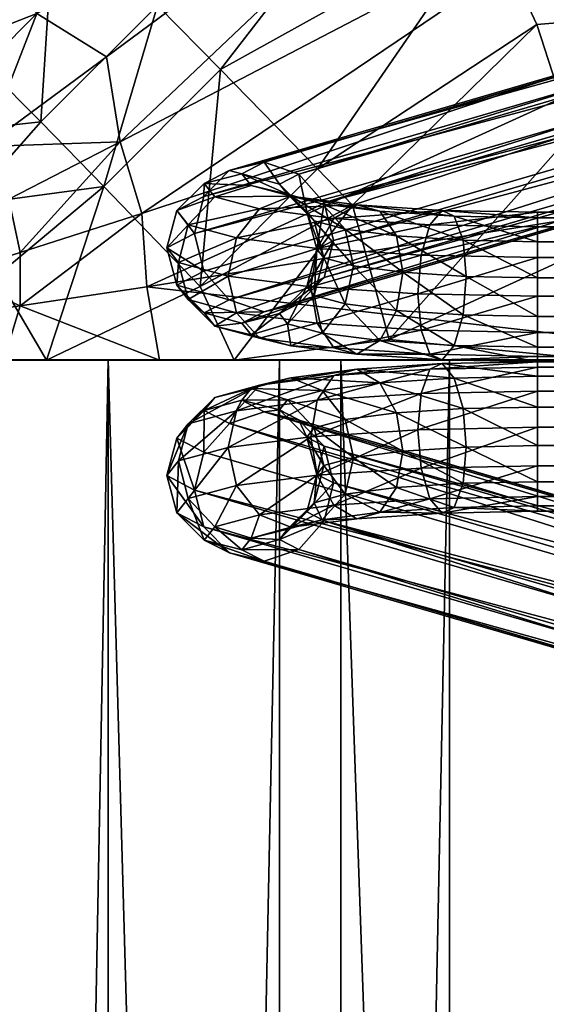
# Model space of a CAD drawing. Header units: inches. Extents: x -113 to 1, y -64 to 1.
# Tile 85 of 256: x -23.87 to -22.12, y -26.92 to -23.65. Entities that reach past the tile are written whole.
import ezdxf

# ---------------------------------------------------------------- set-up
doc = ezdxf.new("R2010")
doc.units = ezdxf.units.IN
doc.header["$MEASUREMENT"] = 0
doc.layers.add('AFUCH-3-BSPT', color=4, linetype='Continuous')
doc.layers.add('AFUCH-3-STUP', color=5, linetype='Continuous')

msp = doc.modelspace()

# ---------------------------------------------------------------- meshes
at = {"layer": 'AFUCH-3-BSPT'}
mesh = msp.add_polyface(dxfattribs=at)
corners = [(-22.1505, -24.5709, 0.3724), (-1.7688, -24.6909, 0.4209), (-22.1505, -24.6909, 0.4209), (-22.1505, -24.4427, 0.3904), (-1.7688, -24.5709, 0.3724), (-22.1505, -24.3408, 0.4701), (-1.7688, -24.4427, 0.3904), (-22.1505, -24.2923, 0.59), (-1.7688, -24.3408, 0.4701), (-22.1505, -24.3103, 0.7182), (-1.7688, -24.2923, 0.59), (-22.1505, -24.39, 0.8202), (-1.7688, -24.3103, 0.7182), (-22.1505, -24.5099, 0.8686), (-1.7688, -24.39, 0.8202), (-22.1505, -24.6381, 0.8506), (-1.7688, -24.5099, 0.8686), (-22.1505, -24.7401, 0.771), (-1.7688, -24.6381, 0.8506), (-22.1505, -24.7885, 0.651), (-1.7688, -24.7401, 0.771), (-22.1505, -24.7705, 0.5228), (-1.7688, -24.7885, 0.651), (-1.7688, -24.7705, 0.5228), (-22.3869, -24.5052, 0.9074), (-22.3977, -24.385, 0.8607), (-18.1418, -23.0181, 13.0186), (-22.859, -24.2603, 1.8758), (-18.1717, -22.8922, 13.0186), (-22.8281, -24.386, 1.8782), (-18.1845, -23.1441, 13.0186), (-22.859, -24.5085, 1.9063), (-18.2884, -23.2363, 13.0186), (-22.9435, -24.595, 1.9524), (-18.4256, -23.27, 13.0186), (-23.0588, -24.6224, 2.0043), (-18.5593, -23.2363, 13.0186), (-23.1742, -24.5833, 2.048), (-18.6538, -23.1441, 13.0186), (-23.2586, -24.4881, 2.0719), (-23.2895, -24.3625, 2.0694), (-18.2662, -22.8, 13.0186), (-22.9435, -24.1652, 1.8996), (-18.3999, -22.7662, 13.0186), (-23.0588, -24.1261, 1.9434), (-18.5371, -22.8, 13.0186), (-23.1742, -24.1535, 1.9952), (-18.641, -22.8922, 13.0186), (-23.2586, -24.24, 2.0414), (-18.6837, -23.0181, 13.0186)]
mesh.append_faces([[corners[k] for k in face] for face in [(0, 1, 2), (3, 4, 0), (5, 6, 3), (11, 12, 9), (13, 14, 11), (15, 16, 13), (17, 18, 15), (2, 23, 21), (26, 27, 28), (30, 29, 26), (32, 31, 30), (34, 33, 32), (36, 35, 34), (38, 37, 36), (27, 41, 28)]], dxfattribs={"vtx0": -1})
mesh.append_faces([[corners[k] for k in face] for face in [(35, 33, 34), (37, 35, 36), (26, 47, 30), (28, 45, 26), (49, 30, 47), (38, 32, 49)]], dxfattribs={"vtx0": -1, "vtx1": -1})
mesh.append_faces([[corners[k] for k in face] for face in [(7, 8, 5), (9, 10, 7), (19, 20, 17), (21, 22, 19)]], dxfattribs={"vtx0": -1, "vtx2": -1})
mesh.append_faces([[corners[k] for k in face] for face in [(13, 24, 15), (11, 25, 13), (29, 27, 26), (31, 29, 30), (33, 31, 32), (39, 37, 38), (42, 41, 27), (48, 47, 46), (40, 49, 48), (41, 43, 28), (36, 34, 38)]], dxfattribs={"vtx1": -1})
mesh.append_faces([[corners[k] for k in face] for face in [(44, 43, 42), (46, 45, 44), (45, 47, 26), (43, 45, 28), (32, 30, 49), (34, 32, 38)]], dxfattribs={"vtx1": -1, "vtx2": -1})
mesh.append_faces([[corners[k] for k in face] for face in [(40, 39, 38), (43, 41, 42), (45, 43, 44), (47, 45, 46), (49, 47, 48), (38, 49, 40)]], dxfattribs={"vtx2": -1})
mesh = msp.add_polyface(dxfattribs=at)
corners = [(-1.7688, -24.5099, 0.8686), (-1.5325, -24.5052, 0.9074), (-1.7688, -24.39, 0.8202), (-1.7688, -24.5709, 0.3724), (-1.7688, -24.6909, 0.4209), (-22.1505, -24.5709, 0.3724), (-1.7688, -24.4427, 0.3904), (-22.1505, -24.4427, 0.3904), (-1.7688, -24.3408, 0.4701), (-22.1505, -24.3408, 0.4701), (-1.7688, -24.2923, 0.59), (-22.1505, -24.2923, 0.59), (-1.7688, -24.3103, 0.7182), (-22.1505, -24.3103, 0.7182), (-22.1505, -24.39, 0.8202), (-22.1505, -24.5099, 0.8686), (-1.7688, -24.6381, 0.8506), (-22.1505, -24.6381, 0.8506), (-1.7688, -24.7401, 0.771), (-22.1505, -24.7401, 0.771), (-1.7688, -24.7885, 0.651), (-22.1505, -24.7885, 0.651), (-1.7688, -24.7705, 0.5228), (-22.1505, -24.7705, 0.5228), (-22.1505, -24.6909, 0.4209), (-0.6299, -24.3625, 2.0694), (-5.2658, -23.1441, 13.0186), (-0.6608, -24.4881, 2.0719), (-5.2359, -23.0181, 13.0186), (-0.6608, -24.24, 2.0414), (-5.2786, -22.8922, 13.0186), (-0.7452, -24.1535, 1.9953), (-5.3824, -22.8, 13.0186), (-0.8606, -24.1261, 1.9434), (-5.5196, -22.7662, 13.0186), (-0.9759, -24.1652, 1.8996), (-5.6534, -22.8, 13.0186), (-1.0603, -24.2603, 1.8758), (-5.7478, -22.8922, 13.0186), (-5.7777, -23.0181, 13.0186), (-0.7452, -24.5833, 2.048), (-5.3602, -23.2363, 13.0186), (-0.8606, -24.6224, 2.0043), (-5.494, -23.27, 13.0186), (-0.9759, -24.595, 1.9524), (-5.6312, -23.2363, 13.0186), (-1.0603, -24.5085, 1.9063), (-5.735, -23.1441, 13.0186), (-1.0913, -24.386, 1.8782)]
mesh.append_faces([[corners[k] for k in face] for face in [(25, 26, 27), (29, 28, 25), (31, 30, 29), (37, 36, 35), (26, 40, 27), (38, 34, 36)]], dxfattribs={"vtx0": -1})
mesh.append_faces([[corners[k] for k in face] for face in [(10, 8, 11), (12, 10, 13), (20, 18, 21), (22, 20, 23), (39, 32, 38), (47, 30, 39), (45, 28, 47), (43, 26, 45)]], dxfattribs={"vtx0": -1, "vtx1": -1})
mesh.append_faces([[corners[k] for k in face] for face in [(33, 32, 31), (35, 34, 33), (42, 40, 41), (44, 42, 43)]], dxfattribs={"vtx0": -1, "vtx2": -1})
mesh.append_faces([[corners[k] for k in face] for face in [(0, 1, 2), (3, 4, 5), (6, 3, 7), (8, 6, 9), (2, 12, 14), (0, 2, 15), (16, 0, 17), (18, 16, 19), (4, 22, 24), (28, 26, 25), (30, 28, 29), (32, 30, 31), (34, 32, 33), (36, 34, 35), (38, 36, 37), (41, 40, 26), (43, 42, 41), (45, 44, 43), (47, 46, 45), (39, 48, 47), (41, 26, 43)]], dxfattribs={"vtx1": -1})
mesh.append_faces([[corners[k] for k in face] for face in [(30, 32, 39), (28, 30, 47), (26, 28, 45), (32, 34, 38)]], dxfattribs={"vtx1": -1, "vtx2": -1})
mesh.append_faces([[corners[k] for k in face] for face in [(39, 38, 37), (46, 44, 45), (48, 46, 47), (37, 48, 39)]], dxfattribs={"vtx2": -1})
mesh = msp.add_polyface(dxfattribs=at)
corners = [(-23.2895, -24.3625, 2.0694), (-23.382, -24.4103, 1.6804), (-23.2586, -24.4881, 2.0719), (-23.3485, -24.2865, 1.6629), (-23.2586, -24.24, 2.0414), (-23.2572, -24.1964, 1.6456), (-23.1742, -24.1535, 1.9952), (-23.1325, -24.1642, 1.6331), (-23.0588, -24.1261, 1.9434), (-23.0078, -24.1985, 1.6288), (-23.1325, -24.6605, 1.6941), (-23.0078, -24.6283, 1.6816), (-22.9435, -24.595, 1.9524), (-23.0588, -24.6224, 2.0043), (-23.2572, -24.6262, 1.6984), (-23.1742, -24.5833, 2.048), (-23.3485, -24.5346, 1.6934), (-23.1017, -24.6994, 1.3768), (-22.9809, -24.6623, 1.4046), (-22.9697, -24.7351, 1.0863), (-23.2225, -24.6701, 1.3409), (-23.0737, -24.7103, 1.0134), (-23.311, -24.5821, 1.3064), (-23.1499, -24.6257, 0.9519), (-22.8824, -24.6605, 0.6678), (-23.3433, -24.4591, 1.2826), (-23.1777, -24.5038, 0.9183), (-22.9028, -24.5397, 0.6262), (-23.311, -24.334, 1.2759), (-23.1499, -24.3775, 0.9215), (-22.8824, -24.4124, 0.6374), (-23.2225, -24.2403, 1.2881), (-23.0737, -24.2805, 0.9607), (-23.1017, -24.2031, 1.3159), (-22.9697, -24.2388, 1.0254), (-22.9809, -24.2325, 1.3519)]
mesh.append_faces([[corners[k] for k in face] for face in [(22, 14, 16), (23, 20, 22), (24, 21, 23), (25, 16, 1), (26, 22, 25), (27, 23, 26), (28, 1, 3), (29, 25, 28), (30, 26, 29), (31, 3, 5), (32, 28, 31)]], dxfattribs={"vtx0": -1})
mesh.append_faces([[corners[k] for k in face] for face in [(17, 11, 10), (19, 18, 17), (20, 10, 14), (21, 17, 20), (33, 5, 7), (34, 31, 33), (35, 7, 9)]], dxfattribs={"vtx0": -1, "vtx1": -1})
mesh.append_faces([[corners[k] for k in face] for face in [(7, 5, 6), (9, 7, 8), (10, 11, 12), (14, 10, 13)]], dxfattribs={"vtx0": -1, "vtx2": -1})
mesh.append_faces([[corners[k] for k in face] for face in [(0, 1, 2), (4, 3, 0), (6, 5, 4), (2, 16, 15), (20, 14, 22), (21, 20, 23), (22, 16, 25), (23, 22, 26), (25, 1, 28), (26, 25, 29), (28, 3, 31), (29, 28, 32)]], dxfattribs={"vtx1": -1})
mesh.append_faces([[corners[k] for k in face] for face in [(8, 7, 6), (13, 10, 12), (15, 14, 13), (18, 11, 17), (17, 10, 20), (19, 17, 21), (31, 5, 33), (32, 31, 34), (33, 7, 35)]], dxfattribs={"vtx1": -1, "vtx2": -1})
mesh.append_faces([[corners[k] for k in face] for face in [(3, 1, 0), (5, 3, 4), (16, 14, 15), (1, 16, 2)]], dxfattribs={"vtx2": -1})
mesh = msp.add_polyface(dxfattribs=at)
corners = [(-22.9435, -24.1652, 1.8996), (-23.0078, -24.1985, 1.6288), (-23.0588, -24.1261, 1.9434), (-22.9165, -24.2901, 1.6338), (-22.859, -24.2603, 1.8758), (-22.8831, -24.4144, 1.6468), (-22.8281, -24.386, 1.8782), (-22.9165, -24.5382, 1.6643), (-22.859, -24.5085, 1.9063), (-23.0078, -24.6283, 1.6816), (-22.9435, -24.595, 1.9524), (-22.8925, -24.5686, 1.4168), (-22.8601, -24.4435, 1.4101), (-22.7895, -24.5964, 1.1902), (-22.8657, -24.6934, 1.151), (-22.6743, -24.7184, 0.9477), (-22.7504, -24.7637, 0.8534), (-22.7616, -24.4701, 1.1934), (-22.6185, -24.6187, 1.0085), (-22.8925, -24.3204, 1.3864), (-22.7895, -24.3483, 1.1597), (-22.9809, -24.6623, 1.4046), (-22.9697, -24.7351, 1.0863), (-22.8266, -24.7425, 0.751), (-23.0737, -24.7103, 1.0134), (-22.8824, -24.6605, 0.6678), (-22.537, -24.6831, 0.4843), (-23.1499, -24.6257, 0.9519), (-22.9028, -24.5397, 0.6262), (-22.5478, -24.5629, 0.4376), (-23.1777, -24.5038, 0.9183), (-22.8824, -24.4124, 0.6374), (-22.537, -24.4349, 0.4538), (-22.8266, -24.3127, 0.6982), (-23.1499, -24.3775, 0.9215), (-23.0737, -24.2805, 0.9607), (-22.5076, -24.3336, 0.5287), (-22.7504, -24.2674, 0.7925), (-22.9697, -24.2388, 1.0254), (-22.8657, -24.2636, 1.0982), (-23.1017, -24.2031, 1.3159), (-22.9809, -24.2325, 1.3519), (-22.6743, -24.2886, 0.8949), (-22.6185, -24.3706, 0.9781)]
mesh.append_faces([[corners[k] for k in face] for face in [(13, 12, 11), (15, 13, 14), (18, 17, 13), (12, 3, 5), (17, 19, 12), (11, 5, 7), (21, 7, 9), (14, 11, 21), (26, 23, 25), (29, 25, 28), (32, 28, 31), (33, 34, 35), (36, 31, 33), (1, 19, 41)]], dxfattribs={"vtx0": -1})
mesh.append_faces([[corners[k] for k in face] for face in [(16, 14, 22), (23, 22, 24), (37, 35, 38), (39, 40, 41), (42, 38, 39)]], dxfattribs={"vtx0": -1, "vtx1": -1})
mesh.append_faces([[corners[k] for k in face] for face in [(16, 15, 14)]], dxfattribs={"vtx0": -1, "vtx2": -1})
mesh.append_faces([[corners[k] for k in face] for face in [(4, 3, 0), (6, 5, 4), (8, 7, 6), (10, 9, 8), (19, 3, 12), (20, 19, 17), (11, 7, 21), (23, 24, 25), (25, 27, 28), (28, 30, 31), (31, 34, 33), (39, 41, 20)]], dxfattribs={"vtx1": -1})
mesh.append_faces([[corners[k] for k in face] for face in [(0, 1, 2), (14, 21, 22), (16, 22, 23), (33, 35, 37), (38, 40, 39), (37, 38, 42)]], dxfattribs={"vtx1": -1, "vtx2": -1})
mesh.append_faces([[corners[k] for k in face] for face in [(3, 1, 0), (5, 3, 4), (7, 5, 6), (9, 7, 8), (11, 12, 5), (14, 13, 11), (13, 17, 12), (1, 3, 19), (41, 19, 20), (39, 20, 43)]], dxfattribs={"vtx2": -1})
mesh = msp.add_polyface(dxfattribs=at)
corners = [(-22.1505, -24.5709, 0.3724), (-22.5478, -24.5629, 0.4376), (-22.1505, -24.4427, 0.3904), (-22.537, -24.6831, 0.4843), (-22.1505, -24.6909, 0.4209), (-22.5076, -24.7633, 0.5814), (-22.1505, -24.7705, 0.5228), (-22.4674, -24.7822, 0.703), (-22.1505, -24.7885, 0.651), (-22.4271, -24.7345, 0.8164), (-22.1505, -24.7401, 0.771), (-22.3977, -24.6331, 0.8912), (-22.1505, -24.6381, 0.8506), (-22.3869, -24.5052, 0.9074), (-22.3977, -24.385, 0.8607), (-22.1505, -24.5099, 0.8686), (-22.4271, -24.3047, 0.7636), (-22.1505, -24.39, 0.8202), (-22.1505, -24.3103, 0.7182), (-22.4674, -24.2859, 0.642), (-22.1505, -24.2923, 0.59), (-22.5076, -24.3336, 0.5287), (-22.1505, -24.3408, 0.4701), (-22.537, -24.4349, 0.4538), (-22.6743, -24.7184, 0.9477), (-22.7504, -24.7637, 0.8534), (-22.6185, -24.6187, 1.0085), (-22.7895, -24.5964, 1.1902), (-22.5981, -24.4914, 1.0197), (-22.7895, -24.3483, 1.1597), (-22.7616, -24.4701, 1.1934), (-22.6185, -24.3706, 0.9781), (-22.8266, -24.7425, 0.751), (-22.8824, -24.6605, 0.6678), (-22.9028, -24.5397, 0.6262), (-22.8824, -24.4124, 0.6374), (-22.8266, -24.3127, 0.6982), (-22.7504, -24.2674, 0.7925), (-22.6743, -24.2886, 0.8949), (-22.8657, -24.2636, 1.0982)]
mesh.append_faces([[corners[k] for k in face] for face in [(9, 26, 24), (28, 29, 30), (13, 31, 28), (11, 28, 26)]], dxfattribs={"vtx0": -1})
mesh.append_faces([[corners[k] for k in face] for face in [(7, 24, 25), (5, 25, 32), (19, 36, 37), (16, 37, 38)]], dxfattribs={"vtx0": -1, "vtx1": -1})
mesh.append_faces([[corners[k] for k in face] for face in [(7, 5, 6), (9, 7, 8), (19, 16, 18), (21, 19, 20), (5, 7, 25), (7, 9, 24)]], dxfattribs={"vtx0": -1, "vtx2": -1})
mesh.append_faces([[corners[k] for k in face] for face in [(0, 1, 2), (4, 3, 0), (6, 5, 4), (12, 11, 10), (18, 16, 17), (2, 23, 22), (31, 29, 28), (14, 31, 13), (5, 32, 3), (3, 33, 1), (1, 34, 23), (23, 35, 21), (31, 14, 38), (38, 39, 31)]], dxfattribs={"vtx1": -1})
mesh.append_faces([[corners[k] for k in face] for face in [(8, 7, 6), (10, 9, 8), (20, 19, 18), (22, 21, 20), (21, 36, 19), (19, 37, 16)]], dxfattribs={"vtx1": -1, "vtx2": -1})
mesh.append_faces([[corners[k] for k in face] for face in [(3, 1, 0), (5, 3, 4), (11, 9, 10), (13, 11, 12), (14, 13, 15), (16, 14, 17), (23, 21, 22), (1, 23, 2), (24, 26, 27), (26, 28, 30), (9, 11, 26), (11, 13, 28), (14, 16, 38)]], dxfattribs={"vtx2": -1})
mesh = msp.add_polyface(dxfattribs=at)
corners = [(-22.1505, -25.0669, 0.8686), (-22.3869, -25.0717, 0.9074), (-22.1505, -25.1869, 0.8202), (-22.3977, -25.1919, 0.8607), (-22.1505, -25.2666, 0.7182), (-22.1505, -25.006, 0.3724), (-22.1505, -24.886, 0.4209), (-1.7688, -25.006, 0.3724), (-22.1505, -25.1342, 0.3904), (-1.7688, -25.1342, 0.3904), (-22.1505, -25.2361, 0.4701), (-1.7688, -25.2361, 0.4701), (-22.1505, -25.2846, 0.59), (-1.7688, -25.2846, 0.59), (-1.7688, -25.2666, 0.7182), (-1.7688, -25.1869, 0.8202), (-1.7688, -25.0669, 0.8686), (-22.1505, -24.9388, 0.8506), (-1.7688, -24.9388, 0.8506), (-22.1505, -24.8368, 0.771), (-1.7688, -24.8368, 0.771), (-22.1505, -24.7883, 0.651), (-1.7688, -24.7883, 0.651), (-22.1505, -24.8063, 0.5228), (-1.7688, -24.8063, 0.5228), (-1.7688, -24.886, 0.4209), (-23.2895, -25.2144, 2.0694), (-18.6536, -26.4328, 13.0186), (-23.2586, -25.0887, 2.0719), (-18.6835, -26.5588, 13.0186), (-23.2586, -25.3369, 2.0414), (-18.6408, -26.6847, 13.0186), (-23.1741, -25.4234, 1.9953), (-18.5369, -26.7769, 13.0186), (-23.0588, -25.4508, 1.9434), (-18.3997, -26.8106, 13.0186), (-22.9435, -25.4117, 1.8996), (-18.266, -26.7769, 13.0186), (-22.859, -25.3165, 1.8758), (-18.1715, -26.6847, 13.0186), (-18.1416, -26.5588, 13.0186), (-23.1741, -24.9936, 2.048), (-18.5591, -26.3406, 13.0186), (-23.0588, -24.9545, 2.0043), (-18.4254, -26.3069, 13.0186), (-22.9435, -24.9819, 1.9524), (-18.2882, -26.3406, 13.0186), (-22.859, -25.0684, 1.9063), (-18.1844, -26.4328, 13.0186), (-22.8281, -25.1909, 1.8782)]
mesh.append_faces([[corners[k] for k in face] for face in [(26, 27, 28), (30, 29, 26), (32, 31, 30), (38, 37, 36), (27, 41, 28), (39, 35, 37)]], dxfattribs={"vtx0": -1})
mesh.append_faces([[corners[k] for k in face] for face in [(12, 10, 13), (4, 12, 14), (21, 19, 22), (23, 21, 24), (40, 33, 39), (48, 31, 40), (46, 29, 48), (44, 27, 46)]], dxfattribs={"vtx0": -1, "vtx1": -1})
mesh.append_faces([[corners[k] for k in face] for face in [(34, 33, 32), (36, 35, 34), (43, 41, 42), (45, 43, 44)]], dxfattribs={"vtx0": -1, "vtx2": -1})
mesh.append_faces([[corners[k] for k in face] for face in [(0, 1, 2), (2, 3, 4), (5, 6, 7), (8, 5, 9), (10, 8, 11), (2, 4, 15), (0, 2, 16), (17, 0, 18), (19, 17, 20), (6, 23, 25), (29, 27, 26), (31, 29, 30), (33, 31, 32), (35, 33, 34), (37, 35, 36), (39, 37, 38), (42, 41, 27), (44, 43, 42), (46, 45, 44), (48, 47, 46), (40, 49, 48), (42, 27, 44)]], dxfattribs={"vtx1": -1})
mesh.append_faces([[corners[k] for k in face] for face in [(31, 33, 40), (29, 31, 48), (27, 29, 46), (33, 35, 39)]], dxfattribs={"vtx1": -1, "vtx2": -1})
mesh.append_faces([[corners[k] for k in face] for face in [(40, 39, 38), (47, 45, 46), (49, 47, 48), (38, 49, 40)]], dxfattribs={"vtx2": -1})
mesh = msp.add_polyface(dxfattribs=at)
corners = [(-22.9435, -24.9819, 1.9524), (-23.0078, -24.9486, 1.6816), (-23.0588, -24.9545, 2.0043), (-22.9165, -25.0387, 1.6643), (-22.859, -25.0684, 1.9063), (-22.8831, -25.1625, 1.6468), (-22.8281, -25.1909, 1.8782), (-22.9165, -25.2868, 1.6338), (-22.859, -25.3165, 1.8758), (-23.0078, -25.3784, 1.6288), (-22.9435, -25.4117, 1.8996), (-22.8925, -25.2564, 1.3864), (-22.8601, -25.1334, 1.4101), (-22.7895, -25.2286, 1.1597), (-22.8657, -25.3133, 1.0982), (-22.6743, -25.2883, 0.8949), (-22.7505, -25.3095, 0.7925), (-22.7616, -25.1068, 1.1934), (-22.6185, -25.2063, 0.9781), (-22.8925, -25.0083, 1.4168), (-22.7895, -24.9805, 1.1902), (-22.9809, -25.3444, 1.3519), (-22.9697, -25.3381, 1.0254), (-22.8266, -25.2641, 0.6982), (-23.0737, -25.2964, 0.9607), (-22.8824, -25.1645, 0.6374), (-22.537, -25.1419, 0.4538), (-23.1499, -25.1994, 0.9215), (-22.9028, -25.0372, 0.6262), (-22.5478, -25.014, 0.4376), (-23.1778, -25.073, 0.9183), (-22.8824, -24.9163, 0.6678), (-22.537, -24.8938, 0.4843), (-22.8266, -24.8344, 0.751), (-23.1499, -24.9512, 0.9519), (-23.0737, -24.8666, 1.0134), (-22.5076, -24.8135, 0.5814), (-22.7505, -24.8132, 0.8534), (-22.9697, -24.8418, 1.0863), (-22.8657, -24.8835, 1.151), (-23.1017, -24.8775, 1.3768), (-22.9809, -24.9146, 1.4046), (-22.6743, -24.8585, 0.9477), (-22.6185, -24.9582, 1.0085)]
mesh.append_faces([[corners[k] for k in face] for face in [(13, 12, 11), (15, 13, 14), (18, 17, 13), (12, 3, 5), (17, 19, 12), (11, 5, 7), (21, 7, 9), (14, 11, 21), (26, 23, 25), (29, 25, 28), (32, 28, 31), (33, 34, 35), (36, 31, 33), (1, 19, 41)]], dxfattribs={"vtx0": -1})
mesh.append_faces([[corners[k] for k in face] for face in [(16, 14, 22), (23, 22, 24), (37, 35, 38), (39, 40, 41), (42, 38, 39)]], dxfattribs={"vtx0": -1, "vtx1": -1})
mesh.append_faces([[corners[k] for k in face] for face in [(16, 15, 14)]], dxfattribs={"vtx0": -1, "vtx2": -1})
mesh.append_faces([[corners[k] for k in face] for face in [(4, 3, 0), (6, 5, 4), (8, 7, 6), (10, 9, 8), (19, 3, 12), (20, 19, 17), (11, 7, 21), (23, 24, 25), (25, 27, 28), (28, 30, 31), (31, 34, 33), (39, 41, 20)]], dxfattribs={"vtx1": -1})
mesh.append_faces([[corners[k] for k in face] for face in [(0, 1, 2), (14, 21, 22), (16, 22, 23), (33, 35, 37), (38, 40, 39), (37, 38, 42)]], dxfattribs={"vtx1": -1, "vtx2": -1})
mesh.append_faces([[corners[k] for k in face] for face in [(3, 1, 0), (5, 3, 4), (7, 5, 6), (9, 7, 8), (11, 12, 5), (14, 13, 11), (13, 17, 12), (1, 3, 19), (41, 19, 20), (39, 20, 43)]], dxfattribs={"vtx2": -1})
mesh = msp.add_polyface(dxfattribs=at)
corners = [(-22.3977, -24.9438, 0.8912), (-22.3869, -25.0717, 0.9074), (-22.1505, -25.0669, 0.8686), (-22.1505, -24.9388, 0.8506), (-22.4271, -24.8424, 0.8164), (-22.1505, -24.8368, 0.771), (-22.4674, -24.7947, 0.703), (-22.1505, -24.7883, 0.651), (-22.5076, -24.8135, 0.5814), (-22.1505, -24.8063, 0.5228), (-22.537, -24.8938, 0.4843), (-22.1505, -24.886, 0.4209), (-22.5478, -25.014, 0.4376), (-22.1505, -25.006, 0.3724), (-22.537, -25.1419, 0.4538), (-22.1505, -25.1342, 0.3904), (-22.5076, -25.2433, 0.5287), (-22.1505, -25.2361, 0.4701), (-22.4674, -25.291, 0.642), (-22.1505, -25.2846, 0.59), (-22.4271, -25.2722, 0.7636), (-22.1505, -25.2666, 0.7182), (-22.3977, -25.1919, 0.8607), (-22.1505, -25.1869, 0.8202), (-22.6743, -25.2883, 0.8949), (-22.7505, -25.3095, 0.7925), (-22.6185, -25.2063, 0.9781), (-22.7895, -25.2286, 1.1597), (-22.5981, -25.0855, 1.0197), (-22.7895, -24.9805, 1.1902), (-22.7616, -25.1068, 1.1934), (-22.6185, -24.9582, 1.0085), (-22.8266, -25.2641, 0.6982), (-22.8824, -25.1645, 0.6374), (-22.9028, -25.0372, 0.6262), (-22.8824, -24.9163, 0.6678), (-22.8266, -24.8344, 0.751), (-22.7505, -24.8132, 0.8534), (-22.6743, -24.8585, 0.9477), (-22.8657, -24.8835, 1.151)]
mesh.append_faces([[corners[k] for k in face] for face in [(20, 26, 24), (28, 29, 30), (1, 31, 28), (22, 28, 26)]], dxfattribs={"vtx0": -1})
mesh.append_faces([[corners[k] for k in face] for face in [(18, 24, 25), (16, 25, 32), (6, 36, 37), (4, 37, 38)]], dxfattribs={"vtx0": -1, "vtx1": -1})
mesh.append_faces([[corners[k] for k in face] for face in [(6, 4, 5), (8, 6, 7), (18, 16, 17), (20, 18, 19), (16, 18, 25), (18, 20, 24)]], dxfattribs={"vtx0": -1, "vtx2": -1})
mesh.append_faces([[corners[k] for k in face] for face in [(3, 0, 2), (5, 4, 3), (11, 10, 9), (13, 12, 11), (15, 14, 13), (17, 16, 15), (31, 29, 28), (0, 31, 1), (16, 32, 14), (14, 33, 12), (12, 34, 10), (10, 35, 8), (31, 0, 38), (38, 39, 31)]], dxfattribs={"vtx1": -1})
mesh.append_faces([[corners[k] for k in face] for face in [(7, 6, 5), (9, 8, 7), (19, 18, 17), (21, 20, 19), (8, 36, 6), (6, 37, 4)]], dxfattribs={"vtx1": -1, "vtx2": -1})
mesh.append_faces([[corners[k] for k in face] for face in [(0, 1, 2), (4, 0, 3), (10, 8, 9), (12, 10, 11), (14, 12, 13), (16, 14, 15), (22, 20, 21), (1, 22, 23), (24, 26, 27), (26, 28, 30), (20, 22, 26), (22, 1, 28), (0, 4, 38)]], dxfattribs={"vtx2": -1})
mesh = msp.add_polyface(dxfattribs=at)
corners = [(-1.7688, -25.006, 0.3724), (-22.1505, -24.886, 0.4209), (-1.7688, -24.886, 0.4209), (-1.7688, -25.1342, 0.3904), (-22.1505, -25.006, 0.3724), (-1.7688, -25.2361, 0.4701), (-22.1505, -25.1342, 0.3904), (-1.7688, -25.2846, 0.59), (-22.1505, -25.2361, 0.4701), (-1.7688, -25.2666, 0.7182), (-22.1505, -25.2846, 0.59), (-1.7688, -25.1869, 0.8202), (-22.1505, -25.2666, 0.7182), (-1.7688, -25.0669, 0.8686), (-22.1505, -25.1869, 0.8202), (-1.7688, -24.9388, 0.8506), (-22.1505, -25.0669, 0.8686), (-1.7688, -24.8368, 0.771), (-22.1505, -24.9388, 0.8506), (-1.7688, -24.7883, 0.651), (-22.1505, -24.8368, 0.771), (-1.7688, -24.8063, 0.5228), (-22.1505, -24.7883, 0.651), (-22.1505, -24.8063, 0.5228), (-1.5325, -25.0717, 0.9074), (-5.7775, -26.5588, 13.0186), (-1.0603, -25.3165, 1.8758), (-5.7476, -26.6847, 13.0186), (-1.0913, -25.1909, 1.8782), (-5.7348, -26.4328, 13.0186), (-1.0603, -25.0684, 1.9063), (-5.631, -26.3406, 13.0186), (-0.9759, -24.9819, 1.9524), (-5.4938, -26.3069, 13.0186), (-0.8606, -24.9545, 2.0043), (-5.3601, -26.3406, 13.0186), (-0.7452, -24.9936, 2.048), (-5.2656, -26.4328, 13.0186), (-0.6608, -25.0887, 2.0719), (-0.6299, -25.2144, 2.0694), (-5.6532, -26.7769, 13.0186), (-0.9759, -25.4117, 1.8996), (-5.5194, -26.8106, 13.0186), (-0.8606, -25.4508, 1.9434), (-5.3823, -26.7769, 13.0186), (-0.7452, -25.4234, 1.9952), (-5.2784, -26.6847, 13.0186), (-0.6608, -25.3369, 2.0414), (-5.2357, -26.5588, 13.0186)]
mesh.append_faces([[corners[k] for k in face] for face in [(0, 1, 2), (3, 4, 0), (5, 6, 3), (11, 12, 9), (13, 14, 11), (15, 16, 13), (17, 18, 15), (2, 23, 21), (25, 26, 27), (29, 28, 25), (31, 30, 29), (33, 32, 31), (35, 34, 33), (37, 36, 35), (26, 40, 27)]], dxfattribs={"vtx0": -1})
mesh.append_faces([[corners[k] for k in face] for face in [(34, 32, 33), (36, 34, 35), (25, 46, 29), (27, 44, 25), (48, 29, 46), (37, 31, 48)]], dxfattribs={"vtx0": -1, "vtx1": -1})
mesh.append_faces([[corners[k] for k in face] for face in [(7, 8, 5), (9, 10, 7), (19, 20, 17), (21, 22, 19)]], dxfattribs={"vtx0": -1, "vtx2": -1})
mesh.append_faces([[corners[k] for k in face] for face in [(13, 24, 15), (28, 26, 25), (30, 28, 29), (32, 30, 31), (38, 36, 37), (41, 40, 26), (47, 46, 45), (39, 48, 47), (40, 42, 27), (35, 33, 37)]], dxfattribs={"vtx1": -1})
mesh.append_faces([[corners[k] for k in face] for face in [(43, 42, 41), (45, 44, 43), (44, 46, 25), (42, 44, 27), (31, 29, 48), (33, 31, 37)]], dxfattribs={"vtx1": -1, "vtx2": -1})
mesh.append_faces([[corners[k] for k in face] for face in [(39, 38, 37), (42, 40, 41), (44, 42, 43), (46, 44, 45), (48, 46, 47), (37, 48, 39)]], dxfattribs={"vtx2": -1})
mesh = msp.add_polyface(dxfattribs=at)
corners = [(-23.2895, -25.2144, 2.0694), (-23.382, -25.1666, 1.6804), (-23.2586, -25.3369, 2.0414), (-23.3485, -25.0423, 1.6934), (-23.2586, -25.0887, 2.0719), (-23.2572, -24.9507, 1.6984), (-23.1741, -24.9936, 2.048), (-23.1325, -24.9164, 1.6941), (-23.0588, -24.9545, 2.0043), (-23.0078, -24.9486, 1.6816), (-23.1325, -25.4127, 1.6332), (-23.0078, -25.3784, 1.6288), (-22.9435, -25.4117, 1.8996), (-23.0588, -25.4508, 1.9434), (-23.2572, -25.3805, 1.6456), (-23.1741, -25.4234, 1.9953), (-23.3485, -25.2904, 1.663), (-23.1017, -25.3737, 1.3159), (-22.9809, -25.3444, 1.3519), (-22.9697, -25.3381, 1.0254), (-23.2225, -25.3366, 1.2881), (-23.0737, -25.2964, 0.9607), (-23.311, -25.2429, 1.2759), (-23.1499, -25.1994, 0.9215), (-22.8824, -25.1645, 0.6374), (-23.3433, -25.1178, 1.2826), (-23.1778, -25.073, 0.9183), (-22.9028, -25.0372, 0.6262), (-23.311, -24.9947, 1.3064), (-23.1499, -24.9512, 0.9519), (-22.8824, -24.9163, 0.6678), (-23.2225, -24.9068, 1.3409), (-23.0737, -24.8666, 1.0134), (-23.1017, -24.8775, 1.3768), (-22.9697, -24.8418, 1.0863), (-22.9809, -24.9146, 1.4046)]
mesh.append_faces([[corners[k] for k in face] for face in [(22, 14, 16), (23, 20, 22), (24, 21, 23), (25, 16, 1), (26, 22, 25), (27, 23, 26), (28, 1, 3), (29, 25, 28), (30, 26, 29), (31, 3, 5), (32, 28, 31)]], dxfattribs={"vtx0": -1})
mesh.append_faces([[corners[k] for k in face] for face in [(17, 11, 10), (19, 18, 17), (20, 10, 14), (21, 17, 20), (33, 5, 7), (34, 31, 33), (35, 7, 9)]], dxfattribs={"vtx0": -1, "vtx1": -1})
mesh.append_faces([[corners[k] for k in face] for face in [(7, 5, 6), (9, 7, 8), (10, 11, 12), (14, 10, 13)]], dxfattribs={"vtx0": -1, "vtx2": -1})
mesh.append_faces([[corners[k] for k in face] for face in [(0, 1, 2), (4, 3, 0), (6, 5, 4), (2, 16, 15), (20, 14, 22), (21, 20, 23), (22, 16, 25), (23, 22, 26), (25, 1, 28), (26, 25, 29), (28, 3, 31), (29, 28, 32)]], dxfattribs={"vtx1": -1})
mesh.append_faces([[corners[k] for k in face] for face in [(8, 7, 6), (13, 10, 12), (15, 14, 13), (18, 11, 17), (17, 10, 20), (19, 17, 21), (31, 5, 33), (32, 31, 34), (33, 7, 35)]], dxfattribs={"vtx1": -1, "vtx2": -1})
mesh.append_faces([[corners[k] for k in face] for face in [(3, 1, 0), (5, 3, 4), (16, 14, 15), (1, 16, 2)]], dxfattribs={"vtx2": -1})
at = {"layer": 'AFUCH-3-STUP'}
mesh = msp.add_polyface(dxfattribs=at)
corners = [(-23.5058, -22.1334, 16.943), (-24.0965, -22.9268, 16.7766), (-23.1469, -22.3641, 16.9436), (-23.7793, -21.2698, 13.1864), (-24.2022, -23.1179, 13.7792), (-24.389, -23.0598, 13.7839), (-24.4465, -22.5863, 16.8134), (-24.9638, -22.9744, 16.7247), (-24.9638, -21.7568, 16.9416), (-24.9638, -23.0596, 13.8134), (-22.7911, -21.8274, 13.1985), (-23.8131, -23.6321, 13.8442), (-23.9565, -23.4013, 13.8178), (-23.7535, -23.2648, 16.7575), (-24.7727, -23.0347, 13.8022), (-24.5639, -21.1101, 13.191), (-24.4711, -22.8696, 16.7601), (-24.9638, -23.4348, 16.6224), (-24.4848, -23.315, 16.6693), (-24.8913, -22.4658, 16.8234), (-24.252, -23.0822, 16.735), (-24.1401, -23.6513, 16.6369), (-23.4101, -21.4262, 13.1888), (-24.0345, -23.1937, 13.7759), (-24.8206, -23.4992, 13.9551), (-24.9638, -23.5888, 13.9889), (-24.9638, -23.2265, 16.6706), (-24.255, -23.8052, 13.9841), (-24.5801, -23.0303, 13.7909), (-24.1664, -21.1616, 13.1866), (-24.5355, -23.4994, 13.9345), (-24.6777, -23.4871, 13.9432), (-24.3943, -23.5327, 13.9275)]
mesh.append_faces([[corners[k] for k in face] for face in [(25, 7, 9)]], dxfattribs={"vtx0": -1, "vtx1": -1})
mesh.append_faces([[corners[k] for k in face] for face in [(0, 1, 2), (3, 4, 5), (6, 1, 0), (7, 8, 9), (10, 11, 12), (13, 2, 1), (14, 9, 15), (16, 17, 18), (19, 7, 6), (13, 20, 21), (22, 23, 4), (21, 20, 18), (20, 16, 18), (24, 9, 14), (26, 16, 6), (20, 6, 16), (10, 12, 23), (23, 12, 27), (5, 28, 29), (28, 30, 31), (13, 1, 20), (1, 6, 20), (31, 24, 14), (14, 28, 31), (28, 5, 30), (30, 5, 32), (32, 5, 4), (4, 23, 32)]], dxfattribs={"vtx0": -1, "vtx1": -1, "vtx2": -1})
mesh.append_faces([[corners[k] for k in face] for face in [(7, 26, 6), (26, 7, 25), (25, 9, 24), (26, 17, 16), (17, 26, 25)]], dxfattribs={"vtx1": -1, "vtx2": -1})
mesh = msp.add_polyface(dxfattribs=at)
corners = [(-23.4131, -23.6054, 16.7585), (-22.8241, -22.6435, 16.9438), (-23.7535, -23.2648, 16.7575), (-21.6793, -23.0908, 13.1901), (-23.5366, -24.0577, 13.8529), (-22.0084, -22.6102, 13.1985), (-22.5448, -22.9663, 16.9436), (-23.5823, -23.7755, 13.8178), (-21.4665, -22.9795, 13.1426), (-21.5877, -22.3294, 17.104), (-22.2731, -22.0922, 17.0557), (-22.3144, -23.3249, 16.943), (-22.1527, -23.6689, 16.9424), (-21.5471, -23.6191, 17.0284), (-21.7251, -22.4003, 13.1347), (-22.204, -22.023, 13.1469), (-22.3642, -22.1832, 13.1964), (-23.8131, -23.6321, 13.8442), (-22.7911, -21.8274, 13.1985), (-21.2143, -23.5502, 13.1411), (-21.4411, -23.6261, 13.1863), (-21.2524, -22.9497, 17.0998), (-23.1469, -22.3641, 16.9436), (-21.2216, -22.852, 13.125), (-23.203, -23.8183, 16.7693), (-21.0892, -23.3768, 17.0977), (-21.9959, -21.815, 13.1254), (-21.2175, -22.0639, 17.1565), (-20.8821, -22.7679, 17.1477), (-20.9515, -23.4633, 13.1247), (-21.3037, -22.0884, 13.1191), (-21.3037, -22.0884, 13.1191), (-21.0666, -24.1584, 13.1413), (-20.7237, -23.243, 17.1432), (-20.9223, -24.1354, 13.13), (-21.2847, -23.8181, 17.0557)]
mesh.append_faces([[corners[k] for k in face] for face in [(3, 4, 5), (5, 8, 3), (16, 17, 18)]], dxfattribs={"vtx0": -1, "vtx1": -1})
mesh.append_faces([[corners[k] for k in face] for face in [(0, 1, 2), (6, 1, 0), (5, 4, 7), (6, 9, 10), (11, 12, 13), (14, 5, 15), (8, 19, 20), (6, 21, 9), (1, 22, 2), (21, 11, 13), (8, 23, 19), (11, 6, 24), (6, 11, 21), (21, 13, 25), (14, 26, 23), (22, 1, 10), (10, 1, 6), (17, 5, 7), (23, 8, 14), (14, 8, 5), (24, 6, 0), (27, 21, 28), (29, 30, 31), (9, 21, 27), (23, 32, 19), (33, 21, 25), (23, 30, 29), (34, 23, 29), (25, 13, 35)]], dxfattribs={"vtx0": -1, "vtx1": -1, "vtx2": -1})
mesh.append_faces([[corners[k] for k in face] for face in [(8, 20, 3)]], dxfattribs={"vtx0": -1, "vtx2": -1})
mesh.append_faces([[corners[k] for k in face] for face in [(16, 5, 17)]], dxfattribs={"vtx1": -1, "vtx2": -1})
mesh = msp.add_polyface(dxfattribs=at)
corners = [(-21.9377, -24.7828, 16.9416), (-21.3175, -24.7828, 13.2054), (-21.9377, -24.7828, 16.9416), (-22.6426, -24.7147, 16.8242), (-22.0346, -24.0302, 16.942), (-22.7644, -24.2685, 16.8138), (-21.2847, -23.8181, 17.0557), (-21.9622, -24.4035, 16.9417), (-21.1904, -24.2967, 17.0557), (-23.2708, -24.5381, 16.7046), (-23.1583, -24.7828, 16.7241), (-22.1527, -23.6689, 16.9424), (-21.5471, -23.6191, 17.0284), (-23.4478, -24.5392, 13.8741), (-23.4057, -24.7828, 13.8667), (-21.3074, -24.1977, 13.1883), (-21.4411, -23.6261, 13.1863), (-21.2143, -23.5502, 13.1411), (-22.3144, -23.3249, 16.943), (-23.203, -23.8183, 16.7693), (-22.881, -24.1482, 16.7994), (-21.0666, -24.1584, 13.1413), (-20.9398, -24.7828, 13.1344), (-21.2216, -22.852, 13.125), (-20.9223, -24.1354, 13.13), (-23.4652, -24.2959, 13.8612), (-21.6793, -23.0908, 13.1901), (-23.5366, -24.0577, 13.8529), (-23.5907, -24.206, 16.6573), (-20.5287, -24.2626, 17.1385), (-23.4131, -23.6054, 16.7585), (-21.1586, -24.7828, 17.0557)]
mesh.append_faces([[corners[k] for k in face] for face in [(15, 13, 16), (15, 22, 1)]], dxfattribs={"vtx0": -1, "vtx1": -1})
mesh.append_faces([[corners[k] for k in face] for face in [(0, 1, 2), (3, 4, 5), (6, 7, 8), (9, 10, 5), (11, 4, 12), (13, 1, 14), (18, 19, 20), (7, 0, 8), (0, 7, 3), (21, 22, 15), (20, 19, 9), (21, 23, 24), (12, 4, 7), (7, 4, 3), (11, 18, 20), (4, 11, 5), (26, 25, 27), (19, 28, 9), (29, 6, 8), (5, 10, 3), (10, 0, 3), (16, 13, 25), (19, 30, 28), (17, 21, 15), (8, 0, 31), (20, 9, 5), (5, 11, 20), (12, 7, 6)]], dxfattribs={"vtx0": -1, "vtx1": -1, "vtx2": -1})
mesh.append_faces([[corners[k] for k in face] for face in [(17, 15, 16), (25, 26, 16)]], dxfattribs={"vtx0": -1, "vtx2": -1})
mesh.append_faces([[corners[k] for k in face] for face in [(15, 1, 13)]], dxfattribs={"vtx1": -1, "vtx2": -1})
mesh = msp.add_polyface(dxfattribs=at)
corners = [(-24.9638, -23.7254, 16.5484), (-24.9638, -23.4348, 16.6224), (-24.9638, -23.8315, 14.0779), (-23.7998, -23.9921, 16.6386), (-24.1401, -23.6513, 16.6369), (-24.2181, -24.0371, 16.5476), (-24.3943, -23.5327, 13.9275), (-24.6454, -23.8343, 14.0589), (-24.5355, -23.4994, 13.9345), (-24.9638, -23.5888, 13.9889), (-24.4848, -23.315, 16.6693), (-24.4484, -23.8629, 16.5477), (-24.6838, -23.7652, 16.548), (-24.8553, -23.8499, 14.0824), (-23.4131, -23.6054, 16.7585), (-23.7535, -23.2648, 16.7575), (-24.8206, -23.4992, 13.9551), (-24.6777, -23.4871, 13.9432), (-23.5907, -24.206, 16.6573), (-24.255, -23.8052, 13.9841), (-24.5398, -23.8494, 14.0496), (-23.8131, -23.6321, 13.8442), (-24.0986, -23.9177, 13.9786), (-24.9638, -24.0384, 16.4533), (-24.7531, -24.0215, 16.4754), (-23.9862, -24.074, 13.9841), (-24.0345, -23.1937, 13.7759), (-23.9565, -23.4013, 13.8178), (-24.7829, -23.996, 14.1354), (-24.6078, -23.9987, 14.113), (-23.5823, -23.7755, 13.8178), (-24.266, -24.085, 14.0643), (-24.9638, -24.0115, 14.1512)]
mesh.append_faces([[corners[k] for k in face] for face in [(2, 1, 9)]], dxfattribs={"vtx0": -1, "vtx1": -1})
mesh.append_faces([[corners[k] for k in face] for face in [(3, 4, 5), (6, 7, 8), (11, 10, 12), (14, 15, 3), (4, 10, 11), (16, 17, 13), (18, 14, 3), (3, 15, 4), (0, 12, 10), (6, 19, 20), (5, 4, 11), (19, 21, 22), (17, 7, 13), (21, 25, 22), (6, 26, 19), (27, 21, 19), (8, 7, 17), (28, 13, 7), (29, 28, 7), (20, 19, 29), (21, 30, 25), (13, 9, 16), (31, 19, 22), (12, 0, 24), (11, 12, 24), (29, 7, 20), (20, 7, 6)]], dxfattribs={"vtx0": -1, "vtx1": -1, "vtx2": -1})
mesh.append_faces([[corners[k] for k in face] for face in [(10, 1, 0), (13, 2, 9), (13, 32, 2)]], dxfattribs={"vtx0": -1, "vtx2": -1})
mesh.append_faces([[corners[k] for k in face] for face in [(0, 1, 2), (0, 23, 24)]], dxfattribs={"vtx1": -1, "vtx2": -1})
mesh = msp.add_polyface(dxfattribs=at)
corners = [(-24.2612, -24.4946, 16.4678), (-24.5048, -24.5485, 16.3908), (-23.9063, -24.7828, 16.5484), (-23.9062, -24.2482, 13.992), (-24.1223, -24.3588, 14.081), (-23.9862, -24.074, 13.9841), (-23.2708, -24.5381, 16.7046), (-23.7818, -24.7828, 16.5813), (-23.1583, -24.7828, 16.7241), (-23.8694, -24.6029, 14.019), (-23.9231, -24.7828, 14.0441), (-24.1132, -24.6385, 14.1127), (-23.5907, -24.206, 16.6573), (-23.9462, -24.5029, 16.548), (-24.3537, -24.3454, 14.1599), (-24.266, -24.085, 14.0643), (-24.3767, -24.7828, 14.238), (-24.0439, -24.2674, 16.5477), (-23.7998, -23.9921, 16.6386), (-24.2181, -24.0371, 16.5476), (-23.8688, -24.4258, 14.0037), (-24.1037, -24.5001, 14.0954), (-24.3207, -24.5676, 14.192), (-23.4478, -24.5392, 13.8741), (-23.4057, -24.7828, 13.8667), (-23.5366, -24.0577, 13.8529), (-23.4652, -24.2959, 13.8612), (-24.3471, -24.3908, 16.4606), (-23.5823, -23.7755, 13.8178), (-24.0986, -23.9177, 13.9786)]
mesh.append_faces([[corners[k] for k in face] for face in [(0, 1, 2), (3, 4, 5), (6, 7, 8), (9, 10, 11), (12, 13, 7), (5, 14, 15), (5, 4, 14), (10, 16, 11), (17, 18, 19), (12, 18, 17), (20, 9, 21), (6, 12, 7), (22, 14, 4), (21, 9, 11), (23, 24, 9), (25, 26, 20), (5, 25, 3), (13, 12, 17), (13, 0, 2), (24, 10, 9), (17, 19, 27), (3, 20, 21), (25, 20, 3), (26, 9, 20), (26, 23, 9), (17, 0, 13), (17, 27, 0), (28, 25, 5), (11, 16, 22), (11, 22, 21), (29, 5, 15), (21, 4, 3), (21, 22, 4), (7, 13, 2)]], dxfattribs={"vtx0": -1, "vtx1": -1, "vtx2": -1})
mesh = msp.add_polyface(dxfattribs=at)
corners = [(-20.7395, -24.7826, 13.1465), (-20.7395, -52.2353, 13.1465), (-21.062, -52.2353, 13.176), (-21.4319, -52.235, 13.2762), (-21.062, -52.235, 13.176), (-21.0527, -52.96, 13.1888), (-21.433, -52.9761, 13.2933), (-20.7395, -52.235, 13.1465), (-20.72, -52.9405, 13.1514), (-21.9026, -52.235, 13.4279), (-21.9036, -52.9866, 13.4363), (-22.4423, -52.235, 13.6018), (-22.4385, -52.9917, 13.6037), (-23.0074, -52.235, 13.7839), (-23.0006, -52.9946, 13.7848), (-23.5771, -52.235, 13.9674), (-23.5628, -53.0008, 13.9661), (-24.0976, -52.235, 14.1531), (-24.0717, -53.0112, 14.1478), (-24.4743, -52.235, 14.3437), (-24.4494, -53.0177, 14.3408), (-24.7039, -52.235, 14.538), (-24.8349, -52.235, 14.7741), (-24.6849, -53.0165, 14.5448), (-24.8227, -53.0135, 14.7831), (-24.8961, -52.235, 15.0677), (-24.8856, -53.0139, 15.078), (-24.4816, -52.235, 16.3426), (-24.7045, -52.235, 16.1887), (-24.6873, -53.0111, 16.1893), (-24.4576, -53.0062, 16.3505), (-24.8378, -52.235, 15.9895), (-24.8271, -53.0155, 15.9882), (-24.1248, -52.235, 16.4866), (-24.0872, -53.0024, 16.4932), (-23.5763, -52.235, 16.6375), (-23.5295, -53.0003, 16.6431), (-22.8032, -52.235, 16.8015), (-22.7584, -53.001, 16.8042), (-21.84, -52.235, 16.9691), (-21.8143, -53.007, 16.9661), (-20.7902, -52.235, 17.1168), (-20.7849, -53.0204, 17.1097), (-24.903, -53.0168, 15.4073), (-24.9153, -52.235, 15.4029), (-24.8936, -52.235, 15.7261), (-24.8835, -53.0177, 15.7236)]
mesh.append_faces([[corners[k] for k in face] for face in [(3, 4, 5), (5, 4, 7), (6, 10, 9), (11, 9, 10), (10, 12, 11), (13, 11, 12), (12, 14, 13), (15, 13, 14), (14, 16, 15), (17, 15, 16), (16, 18, 17), (19, 17, 18), (24, 26, 25), (30, 34, 33), (35, 33, 34), (34, 36, 35), (37, 35, 36), (36, 38, 37), (39, 37, 38), (38, 40, 39), (41, 39, 40), (40, 42, 41), (25, 26, 43), (43, 44, 25), (45, 44, 43), (31, 45, 46)]], dxfattribs={"vtx0": -1, "vtx1": -1, "vtx2": -1})
mesh.append_faces([[corners[k] for k in face] for face in [(5, 6, 3), (9, 3, 6), (18, 20, 19), (21, 19, 20), (22, 21, 23), (23, 24, 22), (25, 22, 24), (27, 28, 29), (29, 30, 27), (33, 27, 30)]], dxfattribs={"vtx0": -1, "vtx2": -1})
mesh.append_faces([[corners[k] for k in face] for face in [(0, 1, 2), (7, 8, 5), (31, 32, 29), (29, 28, 31)]], dxfattribs={"vtx1": -1, "vtx2": -1})
mesh = msp.add_polyface(dxfattribs=at)
corners = [(-20.7902, -52.2353, 17.1168), (-20.7902, -24.7826, 17.1168), (-21.84, -24.7826, 16.9691), (-21.84, -52.2353, 16.9691), (-22.8032, -24.7826, 16.8015), (-22.8032, -52.2353, 16.8015), (-23.5763, -24.7826, 16.6375), (-23.5763, -52.2353, 16.6375), (-24.1248, -24.7826, 16.4866), (-24.1248, -52.2353, 16.4866), (-24.4816, -24.7826, 16.3426), (-24.4816, -52.2353, 16.3426), (-24.7045, -24.7826, 16.1887), (-24.7045, -52.2353, 16.1887), (-24.8378, -24.7826, 15.9895), (-24.8378, -52.2353, 15.9895), (-24.8936, -24.7826, 15.7261), (-24.8936, -52.2353, 15.7261), (-24.9153, -24.7826, 15.4029), (-24.9153, -52.2353, 15.4029), (-24.8961, -24.7826, 15.0677), (-24.8961, -52.2353, 15.0677), (-24.8349, -24.7826, 14.7741), (-24.8349, -52.2353, 14.7741), (-24.7039, -24.7826, 14.538), (-24.7039, -52.2353, 14.538), (-24.4743, -24.7826, 14.3437), (-24.4743, -52.2353, 14.3437), (-24.0976, -24.7826, 14.1531), (-24.0976, -52.2353, 14.1531), (-23.5771, -24.7826, 13.9674), (-23.5771, -52.2353, 13.9674), (-23.0074, -24.7826, 13.7839), (-23.0074, -52.2353, 13.7839), (-22.4423, -24.7826, 13.6018), (-22.4423, -52.2353, 13.6018), (-21.9026, -24.7826, 13.4279), (-21.9026, -52.2353, 13.4279), (-21.4319, -24.7826, 13.2762), (-21.4319, -52.2353, 13.2762), (-21.062, -24.7826, 13.176), (-21.062, -52.2353, 13.176)]
mesh.append_faces([[corners[k] for k in face] for face in [(0, 1, 2), (2, 3, 0), (3, 2, 4), (4, 5, 3), (5, 4, 6), (6, 7, 5), (7, 6, 8), (8, 9, 7), (9, 8, 10), (16, 17, 15), (17, 16, 18), (18, 19, 17), (19, 18, 20), (20, 21, 19), (21, 20, 22), (28, 29, 27), (29, 28, 30), (30, 31, 29), (31, 30, 32), (32, 33, 31), (33, 32, 34), (34, 35, 33), (35, 34, 36), (36, 37, 35), (37, 36, 38), (40, 41, 39)]], dxfattribs={"vtx0": -1, "vtx1": -1, "vtx2": -1})
mesh.append_faces([[corners[k] for k in face] for face in [(10, 11, 9), (11, 10, 12), (12, 13, 11), (13, 12, 14), (14, 15, 13), (15, 14, 16), (22, 23, 21), (23, 22, 24), (24, 25, 23), (25, 24, 26), (26, 27, 25), (27, 26, 28), (38, 39, 37), (39, 38, 40)]], dxfattribs={"vtx1": -1, "vtx2": -1})

doc.saveas('drawing.dxf')
